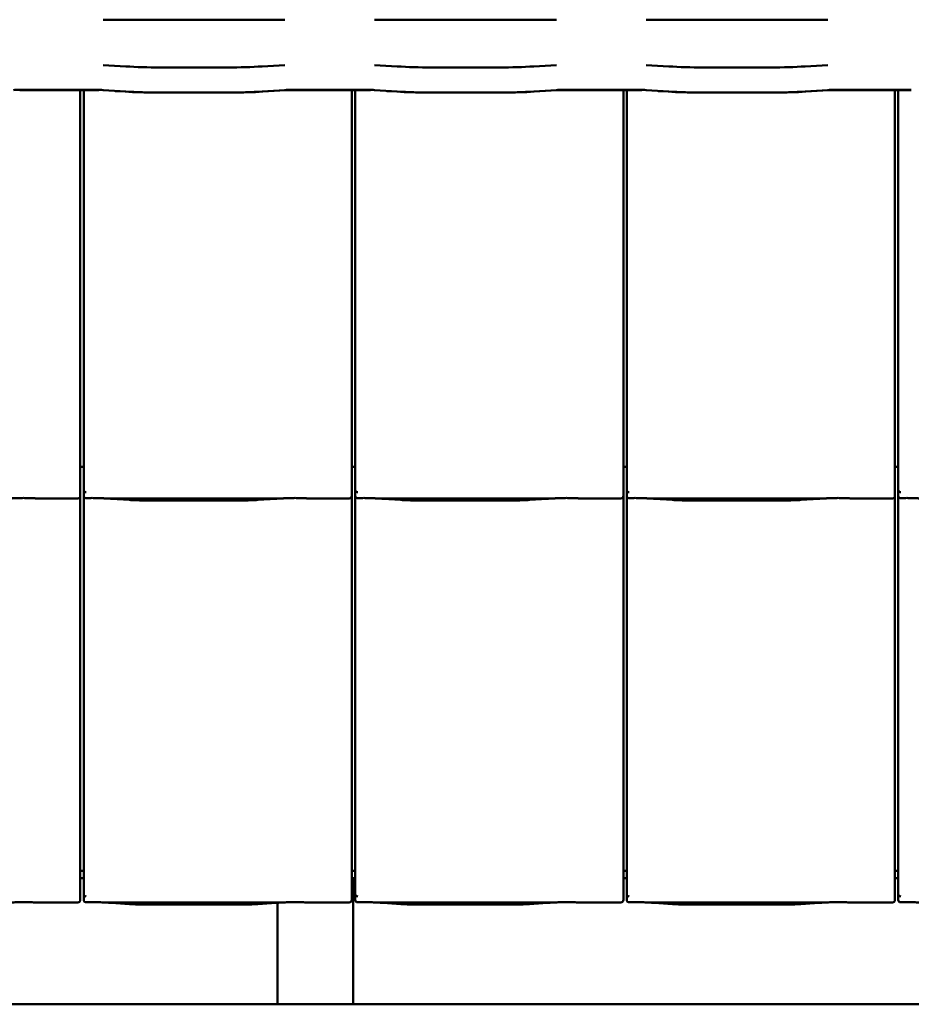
# Model space of a CAD drawing. Header units: millimetres. Extents: x 200 to 13555, y -185 to 8310.
# Tile 26 of 94: x 5861 to 6567, y 1405 to 2184. Entities that reach past the tile are written whole.
import ezdxf

# ---------------------------------------------------------------- set-up
doc = ezdxf.new("R2010")
doc.units = ezdxf.units.MM
doc.header["$LTSCALE"] = 10
doc.layers.add('Sichtbare Kanten(DIN)', color=7, linetype='Continuous', lineweight=50)

msp = doc.modelspace()

# ---------------------------------------------------------------- linework, layer by layer
at = {"layer": 'Sichtbare Kanten(DIN)'}
for p, q in [((5927.04, 2184.44), (5946.39, 2184.44)), ((5946.39, 2184.44), (5973.2, 2184.44)), ((5973.2, 2184.44), (6024.87, 2184.44)), ((6024.87, 2184.44), (6051.69, 2184.44)), ((6051.69, 2184.44), (6071.04, 2184.44)), ((6142.04, 2184.44), (6161.39, 2184.44)), ((6161.39, 2184.44), (6188.2, 2184.44)), ((6188.2, 2184.44), (6239.87, 2184.44)), ((6239.87, 2184.44), (6266.69, 2184.44)), ((6266.69, 2184.44), (6286.04, 2184.44)), ((6357.04, 2184.44), (6376.39, 2184.44)), ((6376.39, 2184.44), (6403.2, 2184.44)), ((6403.2, 2184.44), (6454.87, 2184.44)), ((6454.87, 2184.44), (6481.69, 2184.44)), ((6481.69, 2184.44), (6501.04, 2184.44)), ((5945.05, 2147.44), (5927.07, 2148.56)), ((6026.04, 2146.64), (5972.04, 2146.64)), ((6071.01, 2148.56), (6053.02, 2147.44)), ((6160.05, 2147.44), (6142.07, 2148.56)), ((6241.04, 2146.64), (6187.04, 2146.64)), ((6286.01, 2148.56), (6268.02, 2147.44)), ((6375.05, 2147.44), (6357.07, 2148.56)), ((6456.04, 2146.64), (6402.04, 2146.64)), ((6501.01, 2148.56), (6483.02, 2147.44)), ((5922.04, 2128.86), (5861.04, 2128.86)), ((5922.04, 2128.74), (5861.04, 2128.74)), ((5909.04, 1837.2), (5909.04, 2128.74)), ((5911.72, 2128.74), (5911.72, 1834.09)), ((5945.05, 2127.58), (5927.07, 2128.71)), ((6071.01, 2128.71), (6053.02, 2127.58)), ((6053.48, 2127.48), (6071.46, 2128.6)), ((6137.04, 2128.86), (6076.04, 2128.86)), ((6137.04, 2128.74), (6076.04, 2128.74)), ((6124.04, 1837.2), (6124.04, 2128.74)), ((6126.72, 2128.74), (6126.72, 1834.09)), ((6160.05, 2127.58), (6142.07, 2128.71)), ((6286.01, 2128.71), (6268.02, 2127.58)), ((6268.48, 2127.48), (6286.46, 2128.6)), ((6352.04, 2128.86), (6291.04, 2128.86)), ((6352.04, 2128.74), (6291.04, 2128.74)), ((6339.04, 1837.2), (6339.04, 2128.74)), ((6341.72, 2128.74), (6341.72, 1834.09)), ((6375.05, 2127.58), (6357.07, 2128.71)), ((6501.01, 2128.71), (6483.02, 2127.58)), ((6483.48, 2127.48), (6501.46, 2128.6)), ((6567.04, 2128.86), (6506.04, 2128.86)), ((6567.04, 2128.74), (6506.04, 2128.74)), ((6554.04, 1837.2), (6554.04, 2128.74)), ((6556.72, 2128.74), (6556.72, 1834.09)), ((5936.69, 2127.97), (5944.59, 2127.48)), ((6026.04, 2126.79), (5972.04, 2126.79)), ((6151.69, 2127.97), (6159.59, 2127.48)), ((6241.04, 2126.79), (6187.04, 2126.79)), ((6366.69, 2127.97), (6374.59, 2127.48)), ((6456.04, 2126.79), (6402.04, 2126.79)), ((5909.04, 1837.2), (5909.04, 1812.4)), ((5911.72, 1834.09), (5911.72, 1812.11)), ((6124.04, 1837.2), (6124.04, 1812.4)), ((6126.72, 1834.09), (6126.72, 1812.11)), ((6339.04, 1837.2), (6339.04, 1812.4)), ((6341.72, 1834.09), (6341.72, 1812.11)), ((6554.04, 1837.2), (6554.04, 1812.4)), ((6556.72, 1834.09), (6556.72, 1812.11)), ((5911.72, 1830.38), (5909.04, 1830.38)), ((6126.72, 1830.38), (6124.04, 1830.38)), ((6341.72, 1830.38), (6339.04, 1830.38)), ((6556.72, 1830.38), (6554.04, 1830.38)), ((5909.04, 1807.36), (5909.04, 1812.4)), ((5911.72, 1812.11), (5911.72, 1807.36)), ((6124.04, 1807.36), (6124.04, 1812.4)), ((6126.72, 1812.11), (6126.72, 1807.36)), ((6339.04, 1807.36), (6339.04, 1812.4)), ((6341.72, 1812.11), (6341.72, 1807.36)), ((6554.04, 1807.36), (6554.04, 1812.4)), ((6556.72, 1812.11), (6556.72, 1807.36)), ((5875.24, 1805.34), (5907.04, 1805.34)), ((5909.04, 1517.2), (5909.04, 1807.36)), ((5911.72, 1807.36), (5911.72, 1514.09)), ((5929.58, 1805.34), (6067.97, 1805.34)), ((5933.53, 1805.1), (5947.92, 1804.16)), ((5961.37, 1803.74), (6036.18, 1803.74)), ((6049.63, 1804.16), (6064.02, 1805.1)), ((6090.24, 1805.34), (6122.04, 1805.34)), ((6124.04, 1517.2), (6124.04, 1807.36)), ((6126.72, 1807.36), (6126.72, 1514.09)), ((6144.58, 1805.34), (6282.97, 1805.34)), ((6148.53, 1805.1), (6162.92, 1804.16)), ((6176.37, 1803.74), (6251.18, 1803.74)), ((6264.63, 1804.16), (6279.02, 1805.1)), ((6305.24, 1805.34), (6337.04, 1805.34)), ((6339.04, 1517.2), (6339.04, 1807.36)), ((6341.72, 1807.36), (6341.72, 1514.09)), ((6359.58, 1805.34), (6497.97, 1805.34)), ((6363.53, 1805.1), (6377.92, 1804.16)), ((6391.37, 1803.74), (6466.18, 1803.74)), ((6479.63, 1804.16), (6494.02, 1805.1)), ((6520.24, 1805.34), (6552.04, 1805.34)), ((6554.04, 1517.2), (6554.04, 1807.36)), ((6556.72, 1807.36), (6556.72, 1514.09)), ((5909.04, 1517.2), (5909.04, 1492.4)), ((5911.72, 1514.09), (5911.72, 1492.11)), ((6124.04, 1517.2), (6124.04, 1492.4)), ((6126.72, 1514.09), (6126.72, 1492.11)), ((6339.04, 1517.2), (6339.04, 1492.4)), ((6341.72, 1514.09), (6341.72, 1492.11)), ((6554.04, 1517.2), (6554.04, 1492.4)), ((6556.72, 1514.09), (6556.72, 1492.11)), ((5911.72, 1510.38), (5909.04, 1510.38)), ((6126.72, 1510.38), (6124.04, 1510.38)), ((6341.72, 1510.38), (6339.04, 1510.38)), ((6556.72, 1510.38), (6554.04, 1510.38)), ((5911.72, 1504.74), (5909.04, 1504.74)), ((6126.72, 1504.74), (6124.04, 1504.74)), ((6125.08, 1504.74), (6125.08, 1404.74)), ((6341.72, 1504.74), (6339.04, 1504.74)), ((6556.72, 1504.74), (6554.04, 1504.74)), ((5909.04, 1487.36), (5909.04, 1492.4)), ((5911.72, 1492.11), (5911.72, 1487.36)), ((6124.04, 1487.36), (6124.04, 1492.4)), ((6126.72, 1492.11), (6126.72, 1487.36)), ((6339.04, 1487.36), (6339.04, 1492.4)), ((6341.72, 1492.11), (6341.72, 1487.36)), ((6554.04, 1487.36), (6554.04, 1492.4)), ((6556.72, 1492.11), (6556.72, 1487.36)), ((5875.24, 1485.34), (5907.04, 1485.34)), ((5929.58, 1485.34), (6067.97, 1485.34)), ((5933.53, 1485.1), (5947.92, 1484.16)), ((5961.37, 1483.74), (6036.18, 1483.74)), ((6049.63, 1484.16), (6064.02, 1485.1)), ((6065.08, 1485.17), (6065.08, 1404.74)), ((6090.24, 1485.34), (6122.04, 1485.34)), ((6144.58, 1485.34), (6282.97, 1485.34)), ((6148.53, 1485.1), (6162.92, 1484.16)), ((6176.37, 1483.74), (6251.18, 1483.74)), ((6264.63, 1484.16), (6279.02, 1485.1)), ((6305.24, 1485.34), (6337.04, 1485.34)), ((6359.58, 1485.34), (6497.97, 1485.34)), ((6363.53, 1485.1), (6377.92, 1484.16)), ((6391.37, 1483.74), (6466.18, 1483.74)), ((6479.63, 1484.16), (6494.02, 1485.1)), ((6520.24, 1485.34), (6552.04, 1485.34)), ((5496.81, 1404.74), (6065.08, 1404.74)), ((6065.08, 1404.74), (6125.08, 1404.74)), ((6125.08, 1404.74), (6693.35, 1404.74))]:
    msp.add_line(p, q, dxfattribs=at)
for centre, major_axis, ratio, start_param, end_param in [((5972.04, 2153.83), (-59, 0), 0.121869, 1.095768, 1.570796), ((6026.04, 2153.83), (-59, 0), 0.121869, 1.570796, 2.045824), ((6187.04, 2153.83), (-59, 0), 0.121869, 1.095768, 1.570796), ((6241.04, 2153.83), (-59, 0), 0.121869, 1.570796, 2.045824), ((6402.04, 2153.83), (-59, 0), 0.121869, 1.095768, 1.570796), ((6456.04, 2153.83), (-59, 0), 0.121869, 1.570796, 2.045824), ((5861.04, 2127.52), (-11, 0), 0.121869, 4.712389, 5.187417), ((5922.04, 2127.52), (-11, 0), 0.121869, 4.237361, 4.712389), ((5922.04, 2127.52), (10, 0), 0.121869, 1.396024, 1.570796), ((6076.04, 2127.52), (-11, 0), 0.121869, 4.712389, 5.187417), ((6076.04, 2127.52), (10, 0), 0.121869, 1.570796, 2.045824), ((6137.04, 2127.52), (-11, 0), 0.121869, 4.237361, 4.712389), ((6137.04, 2127.52), (10, 0), 0.121869, 1.396024, 1.570796), ((6291.04, 2127.52), (-11, 0), 0.121869, 4.712389, 5.187417), ((6291.04, 2127.52), (10, 0), 0.121869, 1.570796, 2.045824), ((6352.04, 2127.52), (-11, 0), 0.121869, 4.237361, 4.712389), ((6352.04, 2127.52), (10, 0), 0.121869, 1.396024, 1.570796), ((6506.04, 2127.52), (-11, 0), 0.121869, 4.712389, 5.187417), ((6506.04, 2127.52), (10, 0), 0.121869, 1.570796, 2.045824), ((5972.04, 2133.98), (60, 0), 0.121869, 4.237361, 4.659466), ((5972.04, 2133.98), (-59, 0), 0.121869, 1.095768, 1.570796), ((6026.04, 2133.98), (-59, 0), 0.121869, 1.570796, 2.045824), ((6026.04, 2133.98), (60, 0), 0.121869, 4.765312, 5.187417), ((6187.04, 2133.98), (60, 0), 0.121869, 4.237361, 4.659466), ((6187.04, 2133.98), (-59, 0), 0.121869, 1.095768, 1.570796), ((6241.04, 2133.98), (-59, 0), 0.121869, 1.570796, 2.045824), ((6241.04, 2133.98), (60, 0), 0.121869, 4.765312, 5.187417), ((6402.04, 2133.98), (60, 0), 0.121869, 4.237361, 4.659466), ((6402.04, 2133.98), (-59, 0), 0.121869, 1.095768, 1.570796), ((6456.04, 2133.98), (-59, 0), 0.121869, 1.570796, 2.045824), ((6456.04, 2133.98), (60, 0), 0.121869, 4.765312, 5.187417), ((5913.72, 1817.76), (-1.9, -5.99), 0.101889, 5.972814, 5.990966), ((5913.72, 1812.08), (1.97, -0.34), 0.953832, 3.32216, 4.874804), ((6128.72, 1817.76), (-1.9, -5.99), 0.101889, 5.972814, 5.990966), ((6128.72, 1812.08), (1.97, -0.34), 0.953832, 3.32216, 4.874804), ((6343.72, 1817.76), (-1.9, -5.99), 0.101889, 5.972814, 5.990966), ((6343.72, 1812.08), (1.97, -0.34), 0.953832, 3.32216, 4.874804), ((6558.72, 1817.76), (-1.9, -5.99), 0.101889, 5.972814, 5.990966), ((6558.72, 1812.08), (1.97, -0.34), 0.953832, 3.32216, 4.874804), ((5907.04, 1807.36), (0, -2.02), 0.992203, 0, 1.570796), ((5913.72, 1807.36), (0, -2.02), 0.992203, 4.712389, 5.523328), ((6122.04, 1807.36), (0, -2.02), 0.992203, 0, 1.570796), ((6128.72, 1807.36), (0, -2.02), 0.992203, 4.712389, 5.523328), ((6337.04, 1807.36), (0, -2.02), 0.992203, 0, 1.570796), ((6343.72, 1807.36), (0, -2.02), 0.992203, 4.712389, 5.523328), ((6552.04, 1807.36), (0, -2.02), 0.992203, 0, 1.570796), ((6558.72, 1807.36), (0, -2.02), 0.992203, 4.712389, 5.523328), ((5913.72, 1497.76), (-1.9, -5.99), 0.101889, 5.972814, 5.990966), ((5913.72, 1492.08), (1.97, -0.34), 0.953832, 3.32216, 4.874804), ((6128.72, 1497.76), (-1.9, -5.99), 0.101889, 5.972814, 5.990966), ((6128.72, 1492.08), (1.97, -0.34), 0.953832, 3.32216, 4.874804), ((6343.72, 1497.76), (-1.9, -5.99), 0.101889, 5.972814, 5.990966), ((6343.72, 1492.08), (1.97, -0.34), 0.953832, 3.32216, 4.874804), ((6558.72, 1497.76), (-1.9, -5.99), 0.101889, 5.972814, 5.990966), ((6558.72, 1492.08), (1.97, -0.34), 0.953832, 3.32216, 4.874804), ((5907.04, 1487.36), (0, -2.02), 0.992203, 0, 1.570796), ((5913.72, 1487.36), (0, -2.02), 0.992203, 4.712389, 5.523328), ((6122.04, 1487.36), (0, -2.02), 0.992203, 0, 1.570796), ((6128.72, 1487.36), (0, -2.02), 0.992203, 4.712389, 5.523328), ((6337.04, 1487.36), (0, -2.02), 0.992203, 0, 1.570796), ((6343.72, 1487.36), (0, -2.02), 0.992203, 4.712389, 5.523328), ((6552.04, 1487.36), (0, -2.02), 0.992203, 0, 1.570796), ((6558.72, 1487.36), (0, -2.02), 0.992203, 4.712389, 5.523328)]:
    msp.add_ellipse(centre, major_axis=major_axis, ratio=ratio, start_param=start_param, end_param=end_param, dxfattribs=at)
for points, knots in [([(5875.24, 1805.34), (5874.88, 1805.34), (5874.49, 1805.36), (5873.71, 1805.39), (5873.32, 1805.41), (5871.58, 1805.49), (5870.07, 1805.56), (5867.03, 1805.65), (5865.5, 1805.68), (5862.71, 1805.68), (5861.18, 1805.65), (5858.14, 1805.56), (5856.63, 1805.49), (5854.9, 1805.41), (5854.5, 1805.39), (5853.72, 1805.36), (5853.33, 1805.34), (5852.97, 1805.34)], [1.226544, 1.226544, 1.226544, 1.226544, 1.334775, 1.334775, 1.443007, 1.443007, 1.860908, 1.860908, 2.278809, 2.278809, 2.69671, 2.69671, 3.11461, 3.11461, 3.222842, 3.222842, 3.331074, 3.331074, 3.331074, 3.331074]), ([(5874.48, 1805.36), (5874.46, 1805.36), (5874.44, 1805.36), (5874.4, 1805.36), (5874.39, 1805.36), (5874.35, 1805.36), (5874.33, 1805.36), (5874.3, 1805.36), (5874.28, 1805.37), (5874.24, 1805.37), (5874.22, 1805.37), (5874.2, 1805.37)], [4.37952398, 4.37952398, 4.37952398, 4.37952398, 4.381345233, 4.381345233, 4.383166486, 4.383166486, 4.384987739, 4.384987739, 4.386808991, 4.386808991, 4.388630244, 4.388630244, 4.388630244, 4.388630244]), ([(5912.35, 1805.89), (5912.48, 1805.81), (5912.62, 1805.75), (5912.93, 1805.65), (5913.11, 1805.62), (5913.36, 1805.6), (5913.43, 1805.6), (5913.55, 1805.6), (5913.6, 1805.6), (5913.67, 1805.6), (5913.7, 1805.6), (5913.72, 1805.6)], [-0.5371849, -0.5371849, -0.5371849, -0.5371849, -0.4701715, -0.4701715, -0.3994312, -0.3994312, -0.370279, -0.370279, -0.3542794, -0.3542794, -0.3446725, -0.3446725, -0.3446725, -0.3446725]), ([(5929.58, 1805.34), (5929.22, 1805.34), (5928.83, 1805.36), (5928.05, 1805.39), (5927.65, 1805.41), (5925.92, 1805.49), (5924.41, 1805.56), (5921.37, 1805.65), (5919.84, 1805.68), (5918.44, 1805.68), (5917.05, 1805.68), (5915.52, 1805.65), (5913.91, 1805.61), (5913.82, 1805.6), (5913.72, 1805.6)], [-1.052265, -1.052265, -1.052265, -1.052265, -0.944033, -0.944033, -0.835802, -0.835802, -0.417901, -0.417901, 0, 0, 0, 0.417901, 0.417901, 0.44326, 0.44326, 0.44326, 0.44326]), ([(5928.54, 1805.37), (5928.89, 1805.35), (5929.23, 1805.34), (5929.91, 1805.31), (5930.25, 1805.29), (5930.92, 1805.26), (5931.25, 1805.24), (5931.91, 1805.2), (5932.24, 1805.18), (5932.89, 1805.15), (5933.21, 1805.13), (5933.53, 1805.1)], [1.8945551, 1.8945551, 1.8945551, 1.8945551, 1.9289476, 1.9289476, 1.9633401, 1.9633401, 1.9977326, 1.9977326, 2.0321251, 2.0321251, 2.0665177, 2.0665177, 2.0665177, 2.0665177]), ([(5961.37, 1803.74), (5960.43, 1803.74), (5959.5, 1803.75), (5957.64, 1803.77), (5956.72, 1803.79), (5954.89, 1803.83), (5953.98, 1803.86), (5952.19, 1803.93), (5951.31, 1803.96), (5949.59, 1804.05), (5948.74, 1804.1), (5947.92, 1804.16)], [4.712389, 4.712389, 4.712389, 4.712389, 4.8115332, 4.8115332, 4.9106775, 4.9106775, 5.0098218, 5.0098218, 5.108966, 5.108966, 5.2081103, 5.2081103, 5.2081103, 5.2081103]), ([(6049.63, 1804.16), (6048.81, 1804.1), (6047.96, 1804.05), (6046.24, 1803.96), (6045.36, 1803.93), (6043.57, 1803.86), (6042.66, 1803.83), (6040.83, 1803.79), (6039.91, 1803.77), (6038.05, 1803.75), (6037.12, 1803.74), (6036.18, 1803.74)], [4.2166677, 4.2166677, 4.2166677, 4.2166677, 4.3158119, 4.3158119, 4.4149562, 4.4149562, 4.5141004, 4.5141004, 4.6132447, 4.6132447, 4.712389, 4.712389, 4.712389, 4.712389]), ([(6069.01, 1805.37), (6068.66, 1805.35), (6068.32, 1805.34), (6067.64, 1805.31), (6067.3, 1805.29), (6066.63, 1805.26), (6066.3, 1805.24), (6065.64, 1805.2), (6065.31, 1805.18), (6064.66, 1805.15), (6064.33, 1805.13), (6064.02, 1805.1)], [5.0361477, 5.0361477, 5.0361477, 5.0361477, 5.0705402, 5.0705402, 5.1049328, 5.1049328, 5.1393253, 5.1393253, 5.1737178, 5.1737178, 5.2081103, 5.2081103, 5.2081103, 5.2081103]), ([(6090.24, 1805.34), (6089.88, 1805.34), (6089.49, 1805.36), (6088.71, 1805.39), (6088.32, 1805.41), (6086.58, 1805.49), (6085.07, 1805.56), (6082.03, 1805.65), (6080.5, 1805.68), (6077.71, 1805.68), (6076.18, 1805.65), (6073.14, 1805.56), (6071.63, 1805.49), (6069.9, 1805.41), (6069.5, 1805.39), (6068.72, 1805.36), (6068.33, 1805.34), (6067.97, 1805.34)], [1.226544, 1.226544, 1.226544, 1.226544, 1.334775, 1.334775, 1.443007, 1.443007, 1.860908, 1.860908, 2.278809, 2.278809, 2.69671, 2.69671, 3.11461, 3.11461, 3.222842, 3.222842, 3.331074, 3.331074, 3.331074, 3.331074]), ([(6089.48, 1805.36), (6089.46, 1805.36), (6089.44, 1805.36), (6089.4, 1805.36), (6089.39, 1805.36), (6089.35, 1805.36), (6089.33, 1805.36), (6089.3, 1805.36), (6089.28, 1805.37), (6089.24, 1805.37), (6089.22, 1805.37), (6089.2, 1805.37)], [4.37952398, 4.37952398, 4.37952398, 4.37952398, 4.381345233, 4.381345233, 4.383166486, 4.383166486, 4.384987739, 4.384987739, 4.386808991, 4.386808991, 4.388630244, 4.388630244, 4.388630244, 4.388630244]), ([(6127.35, 1805.89), (6127.48, 1805.81), (6127.62, 1805.75), (6127.93, 1805.65), (6128.11, 1805.62), (6128.36, 1805.6), (6128.43, 1805.6), (6128.55, 1805.6), (6128.6, 1805.6), (6128.67, 1805.6), (6128.7, 1805.6), (6128.72, 1805.6)], [-0.5371849, -0.5371849, -0.5371849, -0.5371849, -0.4701715, -0.4701715, -0.3994312, -0.3994312, -0.370279, -0.370279, -0.3542794, -0.3542794, -0.3446725, -0.3446725, -0.3446725, -0.3446725]), ([(6144.58, 1805.34), (6144.22, 1805.34), (6143.83, 1805.36), (6143.05, 1805.39), (6142.65, 1805.41), (6140.92, 1805.49), (6139.41, 1805.56), (6136.37, 1805.65), (6134.84, 1805.68), (6133.44, 1805.68), (6132.05, 1805.68), (6130.52, 1805.65), (6128.91, 1805.61), (6128.82, 1805.6), (6128.72, 1805.6)], [-1.052265, -1.052265, -1.052265, -1.052265, -0.944033, -0.944033, -0.835802, -0.835802, -0.417901, -0.417901, 0, 0, 0, 0.417901, 0.417901, 0.44326, 0.44326, 0.44326, 0.44326]), ([(6143.54, 1805.37), (6143.89, 1805.35), (6144.23, 1805.34), (6144.91, 1805.31), (6145.25, 1805.29), (6145.92, 1805.26), (6146.25, 1805.24), (6146.91, 1805.2), (6147.24, 1805.18), (6147.89, 1805.15), (6148.21, 1805.13), (6148.53, 1805.1)], [1.8945551, 1.8945551, 1.8945551, 1.8945551, 1.9289476, 1.9289476, 1.9633401, 1.9633401, 1.9977326, 1.9977326, 2.0321251, 2.0321251, 2.0665177, 2.0665177, 2.0665177, 2.0665177]), ([(6176.37, 1803.74), (6175.43, 1803.74), (6174.5, 1803.75), (6172.64, 1803.77), (6171.72, 1803.79), (6169.89, 1803.83), (6168.98, 1803.86), (6167.19, 1803.93), (6166.31, 1803.96), (6164.59, 1804.05), (6163.74, 1804.1), (6162.92, 1804.16)], [4.712389, 4.712389, 4.712389, 4.712389, 4.8115332, 4.8115332, 4.9106775, 4.9106775, 5.0098218, 5.0098218, 5.108966, 5.108966, 5.2081103, 5.2081103, 5.2081103, 5.2081103]), ([(6264.63, 1804.16), (6263.81, 1804.1), (6262.96, 1804.05), (6261.24, 1803.96), (6260.36, 1803.93), (6258.57, 1803.86), (6257.66, 1803.83), (6255.83, 1803.79), (6254.91, 1803.77), (6253.05, 1803.75), (6252.12, 1803.74), (6251.18, 1803.74)], [4.2166677, 4.2166677, 4.2166677, 4.2166677, 4.3158119, 4.3158119, 4.4149562, 4.4149562, 4.5141004, 4.5141004, 4.6132447, 4.6132447, 4.712389, 4.712389, 4.712389, 4.712389]), ([(6284.01, 1805.37), (6283.66, 1805.35), (6283.32, 1805.34), (6282.64, 1805.31), (6282.3, 1805.29), (6281.63, 1805.26), (6281.3, 1805.24), (6280.64, 1805.2), (6280.31, 1805.18), (6279.66, 1805.15), (6279.33, 1805.13), (6279.02, 1805.1)], [5.0361477, 5.0361477, 5.0361477, 5.0361477, 5.0705402, 5.0705402, 5.1049328, 5.1049328, 5.1393253, 5.1393253, 5.1737178, 5.1737178, 5.2081103, 5.2081103, 5.2081103, 5.2081103]), ([(6305.24, 1805.34), (6304.88, 1805.34), (6304.49, 1805.36), (6303.71, 1805.39), (6303.32, 1805.41), (6301.58, 1805.49), (6300.07, 1805.56), (6297.03, 1805.65), (6295.5, 1805.68), (6292.71, 1805.68), (6291.18, 1805.65), (6288.14, 1805.56), (6286.63, 1805.49), (6284.9, 1805.41), (6284.5, 1805.39), (6283.72, 1805.36), (6283.33, 1805.34), (6282.97, 1805.34)], [1.226544, 1.226544, 1.226544, 1.226544, 1.334775, 1.334775, 1.443007, 1.443007, 1.860908, 1.860908, 2.278809, 2.278809, 2.69671, 2.69671, 3.11461, 3.11461, 3.222842, 3.222842, 3.331074, 3.331074, 3.331074, 3.331074]), ([(6304.48, 1805.36), (6304.46, 1805.36), (6304.44, 1805.36), (6304.4, 1805.36), (6304.39, 1805.36), (6304.35, 1805.36), (6304.33, 1805.36), (6304.3, 1805.36), (6304.28, 1805.37), (6304.24, 1805.37), (6304.22, 1805.37), (6304.2, 1805.37)], [4.37952398, 4.37952398, 4.37952398, 4.37952398, 4.381345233, 4.381345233, 4.383166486, 4.383166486, 4.384987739, 4.384987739, 4.386808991, 4.386808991, 4.388630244, 4.388630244, 4.388630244, 4.388630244]), ([(6342.35, 1805.89), (6342.48, 1805.81), (6342.62, 1805.75), (6342.93, 1805.65), (6343.11, 1805.62), (6343.36, 1805.6), (6343.43, 1805.6), (6343.55, 1805.6), (6343.6, 1805.6), (6343.67, 1805.6), (6343.7, 1805.6), (6343.72, 1805.6)], [-0.5371849, -0.5371849, -0.5371849, -0.5371849, -0.4701715, -0.4701715, -0.3994312, -0.3994312, -0.370279, -0.370279, -0.3542794, -0.3542794, -0.3446725, -0.3446725, -0.3446725, -0.3446725]), ([(6359.58, 1805.34), (6359.22, 1805.34), (6358.83, 1805.36), (6358.05, 1805.39), (6357.65, 1805.41), (6355.92, 1805.49), (6354.41, 1805.56), (6351.37, 1805.65), (6349.84, 1805.68), (6348.44, 1805.68), (6347.05, 1805.68), (6345.52, 1805.65), (6343.91, 1805.61), (6343.82, 1805.6), (6343.72, 1805.6)], [-1.052265, -1.052265, -1.052265, -1.052265, -0.944033, -0.944033, -0.835802, -0.835802, -0.417901, -0.417901, 0, 0, 0, 0.417901, 0.417901, 0.44326, 0.44326, 0.44326, 0.44326]), ([(6358.54, 1805.37), (6358.89, 1805.35), (6359.23, 1805.34), (6359.91, 1805.31), (6360.25, 1805.29), (6360.92, 1805.26), (6361.25, 1805.24), (6361.91, 1805.2), (6362.24, 1805.18), (6362.89, 1805.15), (6363.21, 1805.13), (6363.53, 1805.1)], [1.8945551, 1.8945551, 1.8945551, 1.8945551, 1.9289476, 1.9289476, 1.9633401, 1.9633401, 1.9977326, 1.9977326, 2.0321251, 2.0321251, 2.0665177, 2.0665177, 2.0665177, 2.0665177]), ([(6391.37, 1803.74), (6390.43, 1803.74), (6389.5, 1803.75), (6387.64, 1803.77), (6386.72, 1803.79), (6384.89, 1803.83), (6383.98, 1803.86), (6382.19, 1803.93), (6381.31, 1803.96), (6379.59, 1804.05), (6378.74, 1804.1), (6377.92, 1804.16)], [4.712389, 4.712389, 4.712389, 4.712389, 4.8115332, 4.8115332, 4.9106775, 4.9106775, 5.0098218, 5.0098218, 5.108966, 5.108966, 5.2081103, 5.2081103, 5.2081103, 5.2081103]), ([(6479.63, 1804.16), (6478.81, 1804.1), (6477.96, 1804.05), (6476.24, 1803.96), (6475.36, 1803.93), (6473.57, 1803.86), (6472.66, 1803.83), (6470.83, 1803.79), (6469.91, 1803.77), (6468.05, 1803.75), (6467.12, 1803.74), (6466.18, 1803.74)], [4.2166677, 4.2166677, 4.2166677, 4.2166677, 4.3158119, 4.3158119, 4.4149562, 4.4149562, 4.5141004, 4.5141004, 4.6132447, 4.6132447, 4.712389, 4.712389, 4.712389, 4.712389]), ([(6499.01, 1805.37), (6498.66, 1805.35), (6498.32, 1805.34), (6497.64, 1805.31), (6497.3, 1805.29), (6496.63, 1805.26), (6496.3, 1805.24), (6495.64, 1805.2), (6495.31, 1805.18), (6494.66, 1805.15), (6494.33, 1805.13), (6494.02, 1805.1)], [5.0361477, 5.0361477, 5.0361477, 5.0361477, 5.0705402, 5.0705402, 5.1049328, 5.1049328, 5.1393253, 5.1393253, 5.1737178, 5.1737178, 5.2081103, 5.2081103, 5.2081103, 5.2081103]), ([(6520.24, 1805.34), (6519.88, 1805.34), (6519.49, 1805.36), (6518.71, 1805.39), (6518.32, 1805.41), (6516.58, 1805.49), (6515.07, 1805.56), (6512.03, 1805.65), (6510.5, 1805.68), (6507.71, 1805.68), (6506.18, 1805.65), (6503.14, 1805.56), (6501.63, 1805.49), (6499.9, 1805.41), (6499.5, 1805.39), (6498.72, 1805.36), (6498.33, 1805.34), (6497.97, 1805.34)], [1.226544, 1.226544, 1.226544, 1.226544, 1.334775, 1.334775, 1.443007, 1.443007, 1.860908, 1.860908, 2.278809, 2.278809, 2.69671, 2.69671, 3.11461, 3.11461, 3.222842, 3.222842, 3.331074, 3.331074, 3.331074, 3.331074]), ([(6519.48, 1805.36), (6519.46, 1805.36), (6519.44, 1805.36), (6519.4, 1805.36), (6519.39, 1805.36), (6519.35, 1805.36), (6519.33, 1805.36), (6519.3, 1805.36), (6519.28, 1805.37), (6519.24, 1805.37), (6519.22, 1805.37), (6519.2, 1805.37)], [4.37952398, 4.37952398, 4.37952398, 4.37952398, 4.381345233, 4.381345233, 4.383166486, 4.383166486, 4.384987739, 4.384987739, 4.386808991, 4.386808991, 4.388630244, 4.388630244, 4.388630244, 4.388630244]), ([(6557.35, 1805.89), (6557.48, 1805.81), (6557.62, 1805.75), (6557.93, 1805.65), (6558.11, 1805.62), (6558.36, 1805.6), (6558.43, 1805.6), (6558.55, 1805.6), (6558.6, 1805.6), (6558.67, 1805.6), (6558.7, 1805.6), (6558.72, 1805.6)], [-0.5371849, -0.5371849, -0.5371849, -0.5371849, -0.4701715, -0.4701715, -0.3994312, -0.3994312, -0.370279, -0.370279, -0.3542794, -0.3542794, -0.3446725, -0.3446725, -0.3446725, -0.3446725]), ([(6574.58, 1805.34), (6574.22, 1805.34), (6573.83, 1805.36), (6573.05, 1805.39), (6572.65, 1805.41), (6570.92, 1805.49), (6569.41, 1805.56), (6566.37, 1805.65), (6564.84, 1805.68), (6563.44, 1805.68), (6562.05, 1805.68), (6560.52, 1805.65), (6558.91, 1805.61), (6558.82, 1805.6), (6558.72, 1805.6)], [-1.052265, -1.052265, -1.052265, -1.052265, -0.944033, -0.944033, -0.835802, -0.835802, -0.417901, -0.417901, 0, 0, 0, 0.417901, 0.417901, 0.44326, 0.44326, 0.44326, 0.44326]), ([(5875.24, 1485.34), (5874.88, 1485.34), (5874.49, 1485.36), (5873.71, 1485.39), (5873.32, 1485.41), (5871.58, 1485.49), (5870.07, 1485.56), (5867.03, 1485.65), (5865.5, 1485.68), (5862.71, 1485.68), (5861.18, 1485.65), (5858.14, 1485.56), (5856.63, 1485.49), (5854.9, 1485.41), (5854.5, 1485.39), (5853.72, 1485.36), (5853.33, 1485.34), (5852.97, 1485.34)], [1.226544, 1.226544, 1.226544, 1.226544, 1.334775, 1.334775, 1.443007, 1.443007, 1.860908, 1.860908, 2.278809, 2.278809, 2.69671, 2.69671, 3.11461, 3.11461, 3.222842, 3.222842, 3.331074, 3.331074, 3.331074, 3.331074]), ([(5874.48, 1485.36), (5874.46, 1485.36), (5874.44, 1485.36), (5874.4, 1485.36), (5874.39, 1485.36), (5874.35, 1485.36), (5874.33, 1485.36), (5874.3, 1485.36), (5874.28, 1485.37), (5874.24, 1485.37), (5874.22, 1485.37), (5874.2, 1485.37)], [4.37952398, 4.37952398, 4.37952398, 4.37952398, 4.381345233, 4.381345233, 4.383166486, 4.383166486, 4.384987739, 4.384987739, 4.386808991, 4.386808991, 4.388630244, 4.388630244, 4.388630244, 4.388630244]), ([(5912.35, 1485.89), (5912.48, 1485.81), (5912.62, 1485.75), (5912.93, 1485.65), (5913.11, 1485.62), (5913.36, 1485.6), (5913.43, 1485.6), (5913.55, 1485.6), (5913.6, 1485.6), (5913.67, 1485.6), (5913.7, 1485.6), (5913.72, 1485.6)], [-0.5371849, -0.5371849, -0.5371849, -0.5371849, -0.4701715, -0.4701715, -0.3994312, -0.3994312, -0.370279, -0.370279, -0.3542794, -0.3542794, -0.3446725, -0.3446725, -0.3446725, -0.3446725]), ([(5929.58, 1485.34), (5929.22, 1485.34), (5928.83, 1485.36), (5928.05, 1485.39), (5927.65, 1485.41), (5925.92, 1485.49), (5924.41, 1485.56), (5921.37, 1485.65), (5919.84, 1485.68), (5918.44, 1485.68), (5917.05, 1485.68), (5915.52, 1485.65), (5913.91, 1485.61), (5913.82, 1485.6), (5913.72, 1485.6)], [-1.052265, -1.052265, -1.052265, -1.052265, -0.944033, -0.944033, -0.835802, -0.835802, -0.417901, -0.417901, 0, 0, 0, 0.417901, 0.417901, 0.44326, 0.44326, 0.44326, 0.44326]), ([(5928.54, 1485.37), (5928.89, 1485.35), (5929.23, 1485.34), (5929.91, 1485.31), (5930.25, 1485.29), (5930.92, 1485.26), (5931.25, 1485.24), (5931.91, 1485.2), (5932.24, 1485.18), (5932.89, 1485.15), (5933.21, 1485.13), (5933.53, 1485.1)], [1.8945551, 1.8945551, 1.8945551, 1.8945551, 1.9289476, 1.9289476, 1.9633401, 1.9633401, 1.9977326, 1.9977326, 2.0321251, 2.0321251, 2.0665177, 2.0665177, 2.0665177, 2.0665177]), ([(5961.37, 1483.74), (5960.43, 1483.74), (5959.5, 1483.75), (5957.64, 1483.77), (5956.72, 1483.79), (5954.89, 1483.83), (5953.98, 1483.86), (5952.19, 1483.93), (5951.31, 1483.96), (5949.59, 1484.05), (5948.74, 1484.1), (5947.92, 1484.16)], [4.712389, 4.712389, 4.712389, 4.712389, 4.8115332, 4.8115332, 4.9106775, 4.9106775, 5.0098218, 5.0098218, 5.108966, 5.108966, 5.2081103, 5.2081103, 5.2081103, 5.2081103]), ([(6049.63, 1484.16), (6048.81, 1484.1), (6047.96, 1484.05), (6046.24, 1483.96), (6045.36, 1483.93), (6043.57, 1483.86), (6042.66, 1483.83), (6040.83, 1483.79), (6039.91, 1483.77), (6038.05, 1483.75), (6037.12, 1483.74), (6036.18, 1483.74)], [4.2166677, 4.2166677, 4.2166677, 4.2166677, 4.3158119, 4.3158119, 4.4149562, 4.4149562, 4.5141004, 4.5141004, 4.6132447, 4.6132447, 4.712389, 4.712389, 4.712389, 4.712389]), ([(6069.01, 1485.37), (6068.66, 1485.35), (6068.32, 1485.34), (6067.64, 1485.31), (6067.3, 1485.29), (6066.63, 1485.26), (6066.3, 1485.24), (6065.64, 1485.2), (6065.31, 1485.18), (6064.66, 1485.15), (6064.33, 1485.13), (6064.02, 1485.1)], [5.0361477, 5.0361477, 5.0361477, 5.0361477, 5.0705402, 5.0705402, 5.1049328, 5.1049328, 5.1393253, 5.1393253, 5.1737178, 5.1737178, 5.2081103, 5.2081103, 5.2081103, 5.2081103]), ([(6090.24, 1485.34), (6089.88, 1485.34), (6089.49, 1485.36), (6088.71, 1485.39), (6088.32, 1485.41), (6086.58, 1485.49), (6085.07, 1485.56), (6082.03, 1485.65), (6080.5, 1485.68), (6077.71, 1485.68), (6076.18, 1485.65), (6073.14, 1485.56), (6071.63, 1485.49), (6069.9, 1485.41), (6069.5, 1485.39), (6068.72, 1485.36), (6068.33, 1485.34), (6067.97, 1485.34)], [1.226544, 1.226544, 1.226544, 1.226544, 1.334775, 1.334775, 1.443007, 1.443007, 1.860908, 1.860908, 2.278809, 2.278809, 2.69671, 2.69671, 3.11461, 3.11461, 3.222842, 3.222842, 3.331074, 3.331074, 3.331074, 3.331074]), ([(6089.48, 1485.36), (6089.46, 1485.36), (6089.44, 1485.36), (6089.4, 1485.36), (6089.39, 1485.36), (6089.35, 1485.36), (6089.33, 1485.36), (6089.3, 1485.36), (6089.28, 1485.37), (6089.24, 1485.37), (6089.22, 1485.37), (6089.2, 1485.37)], [4.37952398, 4.37952398, 4.37952398, 4.37952398, 4.381345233, 4.381345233, 4.383166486, 4.383166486, 4.384987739, 4.384987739, 4.386808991, 4.386808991, 4.388630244, 4.388630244, 4.388630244, 4.388630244]), ([(6127.35, 1485.89), (6127.48, 1485.81), (6127.62, 1485.75), (6127.93, 1485.65), (6128.11, 1485.62), (6128.36, 1485.6), (6128.43, 1485.6), (6128.55, 1485.6), (6128.6, 1485.6), (6128.67, 1485.6), (6128.7, 1485.6), (6128.72, 1485.6)], [-0.5371849, -0.5371849, -0.5371849, -0.5371849, -0.4701715, -0.4701715, -0.3994312, -0.3994312, -0.370279, -0.370279, -0.3542794, -0.3542794, -0.3446725, -0.3446725, -0.3446725, -0.3446725]), ([(6144.58, 1485.34), (6144.22, 1485.34), (6143.83, 1485.36), (6143.05, 1485.39), (6142.65, 1485.41), (6140.92, 1485.49), (6139.41, 1485.56), (6136.37, 1485.65), (6134.84, 1485.68), (6133.44, 1485.68), (6132.05, 1485.68), (6130.52, 1485.65), (6128.91, 1485.61), (6128.82, 1485.6), (6128.72, 1485.6)], [-1.052265, -1.052265, -1.052265, -1.052265, -0.944033, -0.944033, -0.835802, -0.835802, -0.417901, -0.417901, 0, 0, 0, 0.417901, 0.417901, 0.44326, 0.44326, 0.44326, 0.44326]), ([(6143.54, 1485.37), (6143.89, 1485.35), (6144.23, 1485.34), (6144.91, 1485.31), (6145.25, 1485.29), (6145.92, 1485.26), (6146.25, 1485.24), (6146.91, 1485.2), (6147.24, 1485.18), (6147.89, 1485.15), (6148.21, 1485.13), (6148.53, 1485.1)], [1.8945551, 1.8945551, 1.8945551, 1.8945551, 1.9289476, 1.9289476, 1.9633401, 1.9633401, 1.9977326, 1.9977326, 2.0321251, 2.0321251, 2.0665177, 2.0665177, 2.0665177, 2.0665177]), ([(6176.37, 1483.74), (6175.43, 1483.74), (6174.5, 1483.75), (6172.64, 1483.77), (6171.72, 1483.79), (6169.89, 1483.83), (6168.98, 1483.86), (6167.19, 1483.93), (6166.31, 1483.96), (6164.59, 1484.05), (6163.74, 1484.1), (6162.92, 1484.16)], [4.712389, 4.712389, 4.712389, 4.712389, 4.8115332, 4.8115332, 4.9106775, 4.9106775, 5.0098218, 5.0098218, 5.108966, 5.108966, 5.2081103, 5.2081103, 5.2081103, 5.2081103]), ([(6264.63, 1484.16), (6263.81, 1484.1), (6262.96, 1484.05), (6261.24, 1483.96), (6260.36, 1483.93), (6258.57, 1483.86), (6257.66, 1483.83), (6255.83, 1483.79), (6254.91, 1483.77), (6253.05, 1483.75), (6252.12, 1483.74), (6251.18, 1483.74)], [4.2166677, 4.2166677, 4.2166677, 4.2166677, 4.3158119, 4.3158119, 4.4149562, 4.4149562, 4.5141004, 4.5141004, 4.6132447, 4.6132447, 4.712389, 4.712389, 4.712389, 4.712389]), ([(6284.01, 1485.37), (6283.66, 1485.35), (6283.32, 1485.34), (6282.64, 1485.31), (6282.3, 1485.29), (6281.63, 1485.26), (6281.3, 1485.24), (6280.64, 1485.2), (6280.31, 1485.18), (6279.66, 1485.15), (6279.33, 1485.13), (6279.02, 1485.1)], [5.0361477, 5.0361477, 5.0361477, 5.0361477, 5.0705402, 5.0705402, 5.1049328, 5.1049328, 5.1393253, 5.1393253, 5.1737178, 5.1737178, 5.2081103, 5.2081103, 5.2081103, 5.2081103]), ([(6305.24, 1485.34), (6304.88, 1485.34), (6304.49, 1485.36), (6303.71, 1485.39), (6303.32, 1485.41), (6301.58, 1485.49), (6300.07, 1485.56), (6297.03, 1485.65), (6295.5, 1485.68), (6292.71, 1485.68), (6291.18, 1485.65), (6288.14, 1485.56), (6286.63, 1485.49), (6284.9, 1485.41), (6284.5, 1485.39), (6283.72, 1485.36), (6283.33, 1485.34), (6282.97, 1485.34)], [1.226544, 1.226544, 1.226544, 1.226544, 1.334775, 1.334775, 1.443007, 1.443007, 1.860908, 1.860908, 2.278809, 2.278809, 2.69671, 2.69671, 3.11461, 3.11461, 3.222842, 3.222842, 3.331074, 3.331074, 3.331074, 3.331074]), ([(6304.48, 1485.36), (6304.46, 1485.36), (6304.44, 1485.36), (6304.4, 1485.36), (6304.39, 1485.36), (6304.35, 1485.36), (6304.33, 1485.36), (6304.3, 1485.36), (6304.28, 1485.37), (6304.24, 1485.37), (6304.22, 1485.37), (6304.2, 1485.37)], [4.37952398, 4.37952398, 4.37952398, 4.37952398, 4.381345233, 4.381345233, 4.383166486, 4.383166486, 4.384987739, 4.384987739, 4.386808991, 4.386808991, 4.388630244, 4.388630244, 4.388630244, 4.388630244]), ([(6342.35, 1485.89), (6342.48, 1485.81), (6342.62, 1485.75), (6342.93, 1485.65), (6343.11, 1485.62), (6343.36, 1485.6), (6343.43, 1485.6), (6343.55, 1485.6), (6343.6, 1485.6), (6343.67, 1485.6), (6343.7, 1485.6), (6343.72, 1485.6)], [-0.5371849, -0.5371849, -0.5371849, -0.5371849, -0.4701715, -0.4701715, -0.3994312, -0.3994312, -0.370279, -0.370279, -0.3542794, -0.3542794, -0.3446725, -0.3446725, -0.3446725, -0.3446725]), ([(6359.58, 1485.34), (6359.22, 1485.34), (6358.83, 1485.36), (6358.05, 1485.39), (6357.65, 1485.41), (6355.92, 1485.49), (6354.41, 1485.56), (6351.37, 1485.65), (6349.84, 1485.68), (6348.44, 1485.68), (6347.05, 1485.68), (6345.52, 1485.65), (6343.91, 1485.61), (6343.82, 1485.6), (6343.72, 1485.6)], [-1.052265, -1.052265, -1.052265, -1.052265, -0.944033, -0.944033, -0.835802, -0.835802, -0.417901, -0.417901, 0, 0, 0, 0.417901, 0.417901, 0.44326, 0.44326, 0.44326, 0.44326]), ([(6358.54, 1485.37), (6358.89, 1485.35), (6359.23, 1485.34), (6359.91, 1485.31), (6360.25, 1485.29), (6360.92, 1485.26), (6361.25, 1485.24), (6361.91, 1485.2), (6362.24, 1485.18), (6362.89, 1485.15), (6363.21, 1485.13), (6363.53, 1485.1)], [1.8945551, 1.8945551, 1.8945551, 1.8945551, 1.9289476, 1.9289476, 1.9633401, 1.9633401, 1.9977326, 1.9977326, 2.0321251, 2.0321251, 2.0665177, 2.0665177, 2.0665177, 2.0665177]), ([(6391.37, 1483.74), (6390.43, 1483.74), (6389.5, 1483.75), (6387.64, 1483.77), (6386.72, 1483.79), (6384.89, 1483.83), (6383.98, 1483.86), (6382.19, 1483.93), (6381.31, 1483.96), (6379.59, 1484.05), (6378.74, 1484.1), (6377.92, 1484.16)], [4.712389, 4.712389, 4.712389, 4.712389, 4.8115332, 4.8115332, 4.9106775, 4.9106775, 5.0098218, 5.0098218, 5.108966, 5.108966, 5.2081103, 5.2081103, 5.2081103, 5.2081103]), ([(6479.63, 1484.16), (6478.81, 1484.1), (6477.96, 1484.05), (6476.24, 1483.96), (6475.36, 1483.93), (6473.57, 1483.86), (6472.66, 1483.83), (6470.83, 1483.79), (6469.91, 1483.77), (6468.05, 1483.75), (6467.12, 1483.74), (6466.18, 1483.74)], [4.2166677, 4.2166677, 4.2166677, 4.2166677, 4.3158119, 4.3158119, 4.4149562, 4.4149562, 4.5141004, 4.5141004, 4.6132447, 4.6132447, 4.712389, 4.712389, 4.712389, 4.712389]), ([(6499.01, 1485.37), (6498.66, 1485.35), (6498.32, 1485.34), (6497.64, 1485.31), (6497.3, 1485.29), (6496.63, 1485.26), (6496.3, 1485.24), (6495.64, 1485.2), (6495.31, 1485.18), (6494.66, 1485.15), (6494.33, 1485.13), (6494.02, 1485.1)], [5.0361477, 5.0361477, 5.0361477, 5.0361477, 5.0705402, 5.0705402, 5.1049328, 5.1049328, 5.1393253, 5.1393253, 5.1737178, 5.1737178, 5.2081103, 5.2081103, 5.2081103, 5.2081103]), ([(6520.24, 1485.34), (6519.88, 1485.34), (6519.49, 1485.36), (6518.71, 1485.39), (6518.32, 1485.41), (6516.58, 1485.49), (6515.07, 1485.56), (6512.03, 1485.65), (6510.5, 1485.68), (6507.71, 1485.68), (6506.18, 1485.65), (6503.14, 1485.56), (6501.63, 1485.49), (6499.9, 1485.41), (6499.5, 1485.39), (6498.72, 1485.36), (6498.33, 1485.34), (6497.97, 1485.34)], [1.226544, 1.226544, 1.226544, 1.226544, 1.334775, 1.334775, 1.443007, 1.443007, 1.860908, 1.860908, 2.278809, 2.278809, 2.69671, 2.69671, 3.11461, 3.11461, 3.222842, 3.222842, 3.331074, 3.331074, 3.331074, 3.331074]), ([(6519.48, 1485.36), (6519.46, 1485.36), (6519.44, 1485.36), (6519.4, 1485.36), (6519.39, 1485.36), (6519.35, 1485.36), (6519.33, 1485.36), (6519.3, 1485.36), (6519.28, 1485.37), (6519.24, 1485.37), (6519.22, 1485.37), (6519.2, 1485.37)], [4.37952398, 4.37952398, 4.37952398, 4.37952398, 4.381345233, 4.381345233, 4.383166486, 4.383166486, 4.384987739, 4.384987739, 4.386808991, 4.386808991, 4.388630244, 4.388630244, 4.388630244, 4.388630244]), ([(6557.35, 1485.89), (6557.48, 1485.81), (6557.62, 1485.75), (6557.93, 1485.65), (6558.11, 1485.62), (6558.36, 1485.6), (6558.43, 1485.6), (6558.55, 1485.6), (6558.6, 1485.6), (6558.67, 1485.6), (6558.7, 1485.6), (6558.72, 1485.6)], [-0.5371849, -0.5371849, -0.5371849, -0.5371849, -0.4701715, -0.4701715, -0.3994312, -0.3994312, -0.370279, -0.370279, -0.3542794, -0.3542794, -0.3446725, -0.3446725, -0.3446725, -0.3446725]), ([(6574.58, 1485.34), (6574.22, 1485.34), (6573.83, 1485.36), (6573.05, 1485.39), (6572.65, 1485.41), (6570.92, 1485.49), (6569.41, 1485.56), (6566.37, 1485.65), (6564.84, 1485.68), (6563.44, 1485.68), (6562.05, 1485.68), (6560.52, 1485.65), (6558.91, 1485.61), (6558.82, 1485.6), (6558.72, 1485.6)], [-1.052265, -1.052265, -1.052265, -1.052265, -0.944033, -0.944033, -0.835802, -0.835802, -0.417901, -0.417901, 0, 0, 0, 0.417901, 0.417901, 0.44326, 0.44326, 0.44326, 0.44326])]:
    msp.add_open_spline(points, degree=3, knots=knots, dxfattribs=at)
for points in [[(5874.48, 1805.36), (5874.73, 1805.35), (5874.99, 1805.34), (5875.24, 1805.34)], [(6089.48, 1805.36), (6089.73, 1805.35), (6089.99, 1805.34), (6090.24, 1805.34)], [(6304.48, 1805.36), (6304.73, 1805.35), (6304.99, 1805.34), (6305.24, 1805.34)], [(6519.48, 1805.36), (6519.73, 1805.35), (6519.99, 1805.34), (6520.24, 1805.34)], [(5874.48, 1485.36), (5874.73, 1485.35), (5874.99, 1485.34), (5875.24, 1485.34)], [(6089.48, 1485.36), (6089.73, 1485.35), (6089.99, 1485.34), (6090.24, 1485.34)], [(6304.48, 1485.36), (6304.73, 1485.35), (6304.99, 1485.34), (6305.24, 1485.34)], [(6519.48, 1485.36), (6519.73, 1485.35), (6519.99, 1485.34), (6520.24, 1485.34)]]:
    msp.add_open_spline(points, degree=3, dxfattribs=at)

doc.saveas('drawing.dxf')
